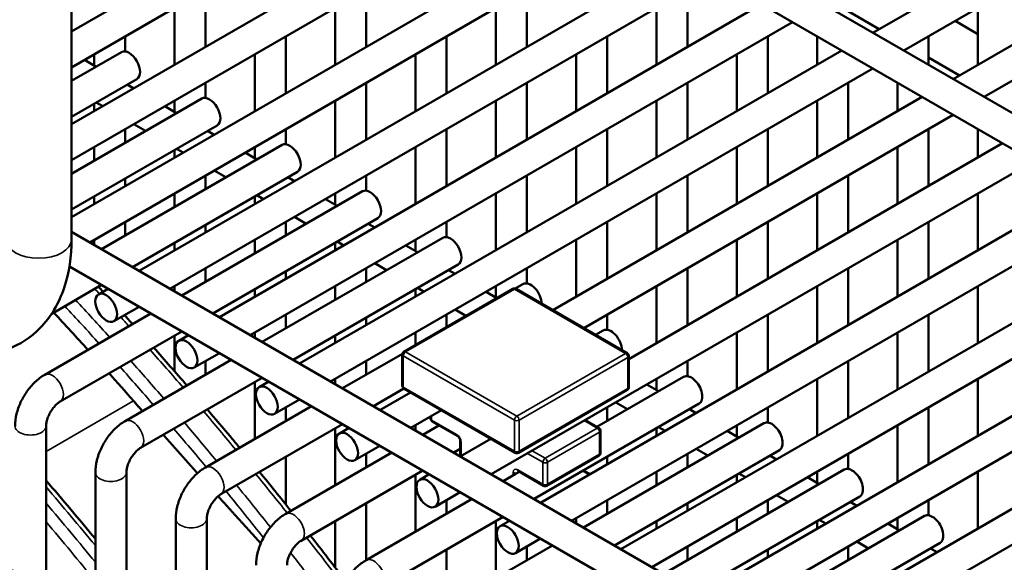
# Model space of a CAD drawing. Header units: inches. Extents: x 1 to 237, y 4 to 150.
# Tile 162 of 209: x 183.61 to 187.37, y 96.66 to 98.73. Entities that reach past the tile are written whole.
import ezdxf

# ---------------------------------------------------------------- set-up
doc = ezdxf.new("R2010")
doc.units = ezdxf.units.IN
doc.header["$LTSCALE"] = 7
doc.header["$MEASUREMENT"] = 0
doc.layers.add('Visible (ANSI)', color=7, linetype='Continuous', lineweight=50)
doc.layers.add('Visible Narrow (ANSI)', color=7, linetype='Continuous', lineweight=35)

msp = doc.modelspace()

# ---------------------------------------------------------------- linework, layer by layer
at = {"layer": 'Visible (ANSI)'}
for p, q in [((183.795, 100.4512), (191.3415, 96.0942)), ((183.8108, 100.3093), (183.8108, 97.8905)), ((183.8108, 100.3057), (191.2085, 96.0347)), ((183.8108, 98.6824), (185.2167, 99.494)), ((183.8108, 98.546), (185.3348, 99.4258)), ((183.8108, 98.3288), (185.5229, 99.3172)), ((183.8108, 98.1924), (185.641, 99.249)), ((186.8659, 98.6782), (187.8247, 99.2318)), ((183.8108, 97.9752), (185.8291, 99.1404)), ((186.984, 98.61), (187.8837, 99.1295)), ((183.88, 97.8787), (185.9472, 99.0722)), ((187.1721, 98.5014), (188.1309, 99.055)), ((184.0681, 97.7701), (186.1353, 98.9636)), ((187.2902, 98.4332), (188.1899, 98.9527)), ((184.1862, 97.7019), (186.2534, 98.8954)), ((184.322, 98.8411), (184.322, 98.6239)), ((184.9345, 98.8411), (184.9345, 98.6239)), ((185.5469, 98.8411), (185.5469, 98.6239)), ((186.1594, 98.8411), (186.1594, 98.6239)), ((184.2039, 98.7729), (184.2039, 98.5557)), ((184.3743, 97.5933), (186.4416, 98.7868)), ((184.8164, 98.7729), (184.8164, 98.5557)), ((185.4288, 98.7729), (185.4288, 98.5557)), ((186.0413, 98.7729), (186.0413, 98.5557)), ((187.2662, 98.7729), (187.2662, 98.5557)), ((186.7718, 98.7601), (186.8898, 98.692)), ((184.4924, 97.5251), (186.5597, 98.7186)), ((187.1794, 98.7229), (187.2662, 98.6728)), ((184.0158, 98.6643), (184.0158, 98.6063)), ((184.6282, 98.6643), (184.6282, 98.4471)), ((185.2407, 98.6643), (185.2407, 98.4471)), ((185.8532, 98.6643), (185.8532, 98.4471)), ((186.4656, 98.6643), (186.4656, 98.4471)), ((186.6537, 98.6643), (186.6537, 98.5557)), ((187.0781, 98.6643), (187.0781, 98.5557)), ((184.0009, 98.6039), (183.8108, 98.4942)), ((183.8977, 98.5961), (183.8977, 98.5529)), ((184.5101, 98.5961), (184.5101, 98.3789)), ((184.6805, 97.4165), (186.7478, 98.61)), ((185.1226, 98.5961), (185.1226, 98.3789)), ((185.735, 98.5961), (185.735, 98.3789)), ((186.3475, 98.5961), (186.3475, 98.3789)), ((187.0781, 98.5833), (187.196, 98.5152)), ((183.9051, 98.5486), (183.8602, 98.5745)), ((184.7987, 97.3483), (186.8659, 98.5418)), ((184.0599, 98.5016), (183.8108, 98.3578)), ((184.0483, 98.4659), (184.0232, 98.4804)), ((184.322, 98.4875), (184.322, 98.4295)), ((184.9345, 98.4875), (184.9345, 98.2703)), ((185.5469, 98.4875), (185.5469, 98.2703)), ((186.1594, 98.4875), (186.1594, 98.2703)), ((186.7718, 98.4875), (186.7718, 98.2703)), ((186.96, 98.4875), (186.96, 98.3789)), ((184.3071, 98.4271), (183.8108, 98.1406)), ((185.6459, 97.6202), (187.054, 98.4332)), ((183.8977, 98.4079), (183.8977, 98.3789)), ((183.9302, 98.3977), (183.9051, 98.4122)), ((184.2113, 98.3718), (184.1665, 98.3977)), ((184.2039, 98.4193), (184.2039, 98.3761)), ((184.8164, 98.4193), (184.8164, 98.2021)), ((185.4288, 98.4193), (185.4288, 98.2021)), ((186.0413, 98.4193), (186.0413, 98.2021)), ((186.6537, 98.4193), (186.6537, 98.2021)), ((185.764, 97.552), (187.1721, 98.365)), ((184.3661, 98.3248), (183.8108, 98.0042)), ((184.0932, 98.3036), (184.0483, 98.3295)), ((184.0158, 98.3107), (184.0158, 98.2589)), ((184.3546, 98.2891), (184.3294, 98.3036)), ((184.6282, 98.3107), (184.6282, 98.2527)), ((185.2407, 98.3107), (185.2407, 98.0935)), ((185.8532, 98.3107), (185.8532, 98.0935)), ((186.4656, 98.3107), (186.4656, 98.0935)), ((187.0781, 98.3107), (187.0781, 98.0935)), ((187.2662, 98.3107), (187.2662, 98.2021)), ((183.8977, 98.2425), (183.8977, 98.1907)), ((184.6133, 98.2503), (183.9249, 97.8528)), ((184.5101, 98.2425), (184.5101, 98.1993)), ((185.1226, 98.2425), (185.1226, 98.0253)), ((185.735, 98.2425), (185.735, 98.0253)), ((185.9359, 97.4341), (187.3602, 98.2564)), ((186.3475, 98.2425), (186.3475, 98.0253)), ((186.96, 98.2425), (186.96, 98.0253)), ((184.2039, 98.2311), (184.2039, 98.2021)), ((184.2365, 98.2209), (184.2113, 98.2354)), ((184.5176, 98.195), (184.4727, 98.2209)), ((185.4111, 96.9947), (187.4784, 98.1882)), ((184.6724, 98.148), (184.043, 97.7846)), ((184.322, 98.1339), (184.322, 98.0821)), ((184.3995, 98.1268), (184.3546, 98.1527)), ((184.6608, 98.1123), (184.6357, 98.1268)), ((184.9345, 98.1339), (184.9345, 98.0759)), ((185.5469, 98.1339), (185.5469, 97.9167)), ((186.1594, 98.1339), (186.1594, 97.9167)), ((186.7718, 98.1339), (186.7718, 97.9167)), ((184.0158, 98.1225), (184.0158, 98.0935)), ((183.8977, 98.0543), (183.8977, 98.0253)), ((184.2039, 98.0657), (184.2039, 98.0139)), ((184.9195, 98.0735), (184.2311, 97.676)), ((184.5101, 98.0543), (184.5101, 98.0253)), ((184.5427, 98.0441), (184.5176, 98.0586)), ((184.8164, 98.0657), (184.8164, 98.0225)), ((185.4288, 98.0657), (185.4288, 97.8485)), ((185.5992, 96.8861), (187.6665, 98.0796)), ((186.0413, 98.0657), (186.0413, 97.8485)), ((186.6537, 98.0657), (186.6537, 97.8485)), ((187.2662, 98.0657), (187.2662, 97.8485)), ((184.8238, 98.0182), (184.7789, 98.0441)), ((185.7173, 96.8179), (187.7846, 98.0114)), ((184.0158, 97.9571), (184.0158, 97.9053)), ((184.322, 97.9457), (184.322, 97.9167)), ((184.9786, 97.9712), (184.3492, 97.6078)), ((184.6282, 97.9571), (184.6282, 97.9053)), ((184.7057, 97.95), (184.6608, 97.9759)), ((184.967, 97.9355), (184.9419, 97.95)), ((185.2407, 97.9571), (185.2407, 97.8991)), ((185.8532, 97.9571), (185.8532, 97.7399)), ((186.4656, 97.9571), (186.4656, 97.7399)), ((187.0781, 97.9571), (187.0781, 97.7399)), ((183.8108, 97.9187), (188.9194, 94.9692)), ((185.9055, 96.7093), (187.9727, 97.9028)), ((183.8977, 97.8889), (183.8977, 97.8685)), ((184.2039, 97.8775), (184.2039, 97.8485)), ((184.5101, 97.8889), (184.5101, 97.8371)), ((185.2258, 97.8967), (184.5373, 97.4992)), ((184.8164, 97.8775), (184.8164, 97.8485)), ((184.8489, 97.8673), (184.8238, 97.8818)), ((185.13, 97.8414), (185.0851, 97.8673)), ((185.1226, 97.8889), (185.1226, 97.8457)), ((185.735, 97.8889), (185.735, 97.6717)), ((186.3475, 97.8889), (186.3475, 97.6717)), ((186.96, 97.8889), (186.96, 97.6717)), ((186.0236, 96.6411), (188.0908, 97.8346)), ((185.2848, 97.7944), (184.6554, 97.431)), ((185.0119, 97.7732), (184.967, 97.7991)), ((183.8067, 97.7846), (183.8018, 97.7818)), ((183.8027, 97.787), (188.7735, 94.9171)), ((184.322, 97.7803), (184.322, 97.7285)), ((184.6282, 97.7689), (184.6282, 97.7399)), ((184.9345, 97.7803), (184.9345, 97.7285)), ((185.2733, 97.7587), (185.2481, 97.7732)), ((185.5469, 97.7803), (185.5469, 97.7223)), ((186.1594, 97.7803), (186.1594, 97.5631)), ((186.7718, 97.7803), (186.7718, 97.5631)), ((183.9249, 97.7164), (183.7352, 97.6069)), ((185.532, 97.7199), (185.5021, 97.7027)), ((186.2117, 96.5325), (188.2789, 97.726)), ((183.9133, 97.6807), (183.95, 97.7019)), ((184.2039, 97.7121), (184.2039, 97.6917)), ((184.5101, 97.7007), (184.5101, 97.6717)), ((184.8164, 97.7121), (184.8164, 97.6603)), ((185.4929, 97.7013), (185.0778, 97.4617)), ((185.1226, 97.7007), (185.1226, 97.6717)), ((185.1551, 97.6905), (185.13, 97.705)), ((185.4328, 97.6666), (185.3914, 97.6905)), ((185.4288, 97.7121), (185.4288, 97.6689)), ((185.9297, 97.4564), (185.5054, 97.7013)), ((186.0413, 97.7121), (186.0413, 97.4949)), ((186.6537, 97.7121), (186.6537, 97.4949)), ((187.2662, 97.7121), (187.2662, 97.4949)), ((186.3298, 96.4643), (188.397, 97.6578)), ((184.113, 97.6078), (183.7085, 97.3743)), ((183.9723, 97.5784), (184.0681, 97.6337)), ((184.0158, 97.6035), (184.0158, 97.5979)), ((184.6282, 97.6035), (184.6282, 97.5517)), ((185.2407, 97.6035), (185.2407, 97.5557)), ((185.3146, 97.5984), (185.2733, 97.6223)), ((185.8532, 97.6035), (185.8532, 97.5455)), ((186.4656, 97.6035), (186.4656, 97.3863)), ((187.0781, 97.6035), (187.0781, 97.3863)), ((184.9345, 97.5921), (184.9345, 97.5631)), ((184.2311, 97.5396), (183.7676, 97.272)), ((184.5101, 97.5353), (184.5101, 97.5149)), ((185.1226, 97.5353), (185.1226, 97.4876)), ((185.8089, 97.5261), (185.8382, 97.5431)), ((186.3475, 97.5353), (186.3475, 97.3181)), ((186.5179, 96.3557), (188.5852, 97.5492)), ((186.96, 97.5353), (186.96, 97.3181)), ((184.2039, 97.5239), (184.2039, 97.3869)), ((184.2195, 97.5039), (184.2562, 97.5251)), ((184.8164, 97.5239), (184.8164, 97.4949)), ((184.2786, 97.4016), (184.3743, 97.4569)), ((185.0721, 97.4543), (184.8435, 97.3224)), ((185.0716, 97.4509), (185.0716, 97.3325)), ((186.636, 96.2875), (188.7033, 97.481)), ((184.4192, 97.431), (184.0148, 97.1975)), ((184.322, 97.4267), (184.322, 97.3749)), ((184.9345, 97.4267), (184.9345, 97.3749)), ((185.9359, 97.4456), (185.9359, 97.3272)), ((186.1594, 97.4267), (186.1594, 97.3687)), ((186.7718, 97.4267), (186.7718, 97.2095)), ((184.5373, 97.3628), (184.0738, 97.0952)), ((184.5101, 97.3471), (184.5101, 97.1299)), ((184.5257, 97.3271), (184.5624, 97.3483)), ((184.8164, 97.3585), (184.8164, 97.3381)), ((185.8139, 97.1754), (186.1444, 97.3663)), ((186.0413, 97.3585), (186.0413, 97.3153)), ((186.6537, 97.3585), (186.6537, 97.1413)), ((187.2662, 97.3585), (187.2662, 97.1413)), ((185.0781, 97.3215), (184.9616, 97.2542)), ((184.9868, 97.2397), (185.1033, 97.307)), ((185.0778, 97.3217), (185.5021, 97.0767)), ((185.5146, 97.0767), (185.9297, 97.3164)), ((186.0487, 97.311), (186.0038, 97.3369)), ((184.5848, 97.2248), (184.6805, 97.2801)), ((185.5741, 96.9006), (186.2035, 97.264)), ((185.9306, 97.2428), (185.8857, 97.2687)), ((184.7254, 97.2542), (184.321, 97.0207)), ((184.6282, 97.2499), (184.6282, 97.1981)), ((185.1049, 97.1715), (185.2214, 97.2388)), ((185.8532, 97.2499), (185.8532, 97.1981)), ((186.1919, 97.2283), (186.1668, 97.2428)), ((186.4656, 97.2499), (186.4656, 97.1919)), ((187.0781, 97.2499), (187.0781, 97.0327)), ((185.1798, 97.2067), (185.1798, 97.2147)), ((185.186, 97.1959), (185.2815, 97.1408)), ((185.7622, 96.792), (186.4507, 97.1895)), ((185.769, 97.2013), (185.8215, 97.171)), ((183.7136, 97.1785), (183.7136, 96.5553)), ((184.8435, 97.186), (184.3801, 96.9184)), ((184.8164, 97.1703), (184.8164, 96.9531)), ((184.832, 97.1503), (184.8687, 97.1715)), ((185.1226, 97.1817), (185.1226, 97.1613)), ((185.1498, 97.1456), (185.2115, 97.1812)), ((185.8277, 97.0765), (185.8277, 97.1602)), ((186.0413, 97.1703), (186.0413, 97.1413)), ((186.0738, 97.1601), (186.0487, 97.1746)), ((186.3549, 97.1342), (186.31, 97.1601)), ((186.3475, 97.1817), (186.3475, 97.1385)), ((186.96, 97.1817), (186.96, 96.9645)), ((185.2929, 97.121), (185.2929, 97.063)), ((185.293, 97.0629), (185.4095, 97.1302)), ((184.6272, 96.8439), (185.0317, 97.0774)), ((184.891, 97.048), (184.9868, 97.1033)), ((185.2679, 97.0774), (185.2929, 97.0919)), ((185.8803, 96.7238), (186.5097, 97.0872)), ((186.2368, 97.066), (186.1919, 97.0919)), ((184.6282, 97.0617), (184.6282, 96.879)), ((184.9345, 97.0731), (184.9345, 97.0213)), ((185.6228, 96.951), (185.8215, 97.0657)), ((185.8532, 97.0617), (185.8532, 97.0327)), ((186.1594, 97.0731), (186.1594, 97.0213)), ((186.4982, 97.0515), (186.473, 97.066)), ((186.7718, 97.0731), (186.7718, 97.0151)), ((183.9017, 97.0017), (183.9017, 96.4463)), ((184.0198, 97.0017), (184.0198, 96.3754)), ((184.6863, 96.7416), (185.1498, 97.0092)), ((185.518, 97.0043), (185.5122, 97.0009)), ((185.5148, 97.0061), (185.6103, 96.951)), ((185.7626, 97.0095), (185.7878, 96.9949)), ((186.0413, 97.0049), (186.0413, 96.9531)), ((186.0684, 96.6152), (186.7569, 97.0127)), ((186.6537, 97.0049), (186.6537, 96.9617)), ((187.2662, 97.0049), (187.2662, 96.7877)), ((185.1226, 96.9935), (185.1226, 96.7763)), ((185.1382, 96.9735), (185.1749, 96.9947)), ((185.456, 96.9688), (185.5024, 96.9956)), ((186.3475, 96.9935), (186.3475, 96.9645)), ((186.3801, 96.9833), (186.3549, 96.9978)), ((186.6612, 96.9574), (186.6163, 96.9833)), ((185.1973, 96.8712), (185.293, 96.9265)), ((184.9335, 96.6671), (185.3379, 96.9006)), ((185.2407, 96.8963), (185.2407, 96.8445)), ((185.8532, 96.8963), (185.8532, 96.8445)), ((186.1866, 96.547), (186.816, 96.9104)), ((186.4656, 96.8963), (186.4656, 96.8445)), ((186.543, 96.8892), (186.4982, 96.9151)), ((186.8044, 96.8747), (186.7793, 96.8892)), ((187.0781, 96.8963), (187.0781, 96.8383)), ((184.9345, 96.8849), (184.9345, 96.6677)), ((186.1594, 96.8849), (186.1594, 96.8559)), ((184.208, 96.8249), (184.208, 96.2684)), ((184.3261, 96.8249), (184.3261, 96.2017)), ((184.8164, 96.8167), (184.8164, 96.6388)), ((184.9925, 96.5648), (185.456, 96.8324)), ((185.4288, 96.8167), (185.4288, 96.5995)), ((185.4444, 96.7967), (185.4811, 96.8179)), ((185.735, 96.8281), (185.735, 96.8077)), ((186.0413, 96.8167), (186.0413, 96.7877)), ((186.3475, 96.8281), (186.3475, 96.7763)), ((186.3747, 96.4384), (187.0631, 96.8359)), ((186.6537, 96.8167), (186.6537, 96.7877)), ((186.6863, 96.8065), (186.6612, 96.821)), ((186.96, 96.8281), (186.96, 96.7849)), ((186.9674, 96.7806), (186.9225, 96.8065)), ((184.5004, 96.7669), (184.532, 96.7307)), ((185.5035, 96.6944), (185.5992, 96.7497)), ((186.8493, 96.7124), (186.8044, 96.7383)), ((185.2397, 96.4903), (185.6441, 96.7238)), ((185.2407, 96.7081), (185.2407, 96.4909)), ((185.5469, 96.7195), (185.5469, 96.6677)), ((186.1594, 96.7195), (186.1594, 96.6677)), ((186.4656, 96.7081), (186.4656, 96.6791)), ((186.4928, 96.3702), (187.1222, 96.7336)), ((186.7718, 96.7195), (186.7718, 96.6677)), ((187.1106, 96.6979), (187.0855, 96.7124))]:
    msp.add_line(p, q, dxfattribs=at)
for centre, start, end in [((185.4991, 97.6905), 60, 120), ((185.0841, 97.4509), 120, 180), ((185.9234, 97.4456), 0, 60), ((185.0841, 97.3325), 180, 240), ((185.9234, 97.3272), 300, 0), ((185.1923, 97.2067), 180, 240), ((185.8152, 97.1602), 0, 60), ((185.5083, 97.0875), 240, 300), ((185.8152, 97.0765), 300, 0), ((185.6165, 96.9618), 240, 300)]:
    msp.add_arc(centre, 0.0125, start, end, dxfattribs=at)
for centre, major_axis, start_param, end_param in [((184.0304, 98.5527), (-0.0295, 0.0511), 3.141593, 6.283185), ((184.3366, 98.3759), (-0.0295, 0.0511), 3.141593, 6.283185), ((184.6428, 98.1991), (-0.0295, 0.0511), 3.141593, 6.283185), ((184.9491, 98.0223), (-0.0295, 0.0511), 3.141593, 6.283185), ((185.2553, 97.8455), (-0.0295, 0.0511), 3.141593, 6.283185), ((185.5615, 97.6687), (-0.0295, 0.0511), 3.931113, 6.283185), ((181.1298, 92.0914), (-4.684, 8.1129), 5.070756, 5.092288), ((185.8677, 97.4919), (-0.0295, 0.0511), 3.931113, 6.283185), ((181.1298, 92.0914), (-4.684, 8.1129), 5.041718, 5.057326), ((186.174, 97.3151), (0.0295, -0.0511), 0, 3.141593), ((186.4802, 97.1383), (0.0295, -0.0511), 0, 3.141593), ((186.7864, 96.9615), (0.0295, -0.0511), 0, 3.141593), ((187.0927, 96.7847), (0.0295, -0.0511), 0, 3.141593), ((183.176, 95.8554), (-0.4375, -0.7578), 3.141593, 6.283185), ((183.1873, 95.8488), (0.4375, 0.7578), 6.194986, 9.512978), ((183.2644, 95.8043), (-0.4375, -0.7578), 3.141593, 6.283185)]:
    msp.add_ellipse(centre, major_axis=major_axis, ratio=0.57735, start_param=start_param, end_param=end_param, dxfattribs=at)
for centre in [(183.9428, 97.6296), (184.249, 97.4528), (184.5553, 97.276), (184.8615, 97.0992), (185.1677, 96.9224), (185.474, 96.7456)]:
    msp.add_ellipse(centre, major_axis=(-0.0295, 0.0511), ratio=0.57735, dxfattribs=at)
for points, knots in [([(183.8108, 97.8905), (183.8108, 97.8257), (183.8021, 97.7632), (183.7633, 97.6477), (183.7327, 97.5943), (183.6556, 97.5163), (183.613, 97.4887), (183.5213, 97.4551), (183.4728, 97.4484), (183.3686, 97.4528), (183.3129, 97.4665), (183.2327, 97.4995), (183.2068, 97.5124), (183.1814, 97.5271)], [1.570796, 1.570796, 1.570796, 1.570796, 1.884956, 1.884956, 2.199115, 2.199115, 2.456255, 2.456255, 2.707204, 2.707204, 2.999159, 2.999159, 3.141593, 3.141593, 3.141593, 3.141593]), ([(183.7085, 97.3743), (183.6952, 97.3666), (183.6828, 97.3571), (183.6602, 97.3355), (183.6499, 97.3235), (183.6316, 97.2975), (183.6235, 97.2836), (183.6102, 97.2547), (183.6049, 97.2398), (183.5976, 97.2094), (183.5955, 97.194), (183.5955, 97.1785)], [0, 0, 0, 0, 0.314159, 0.314159, 0.628319, 0.628319, 0.942478, 0.942478, 1.256637, 1.256637, 1.570796, 1.570796, 1.570796, 1.570796]), ([(183.7676, 97.272), (183.7649, 97.2705), (183.7617, 97.2683), (183.7547, 97.2626), (183.7509, 97.2589), (183.743, 97.2502), (183.739, 97.2451), (183.7315, 97.2339), (183.728, 97.2277), (183.7221, 97.2154), (183.7196, 97.2091), (183.7161, 97.1975), (183.7149, 97.1921), (183.7138, 97.1841), (183.7136, 97.1811), (183.7136, 97.1785)], [6.283185, 6.283185, 6.283185, 6.283185, 6.489909, 6.489909, 6.71337, 6.71337, 6.952425, 6.952425, 7.200399, 7.200399, 7.448064, 7.448064, 7.685728, 7.685728, 7.853982, 7.853982, 7.853982, 7.853982]), ([(184.3286, 97.2423), (184.3588, 97.2068), (184.3889, 97.1711), (184.4298, 97.1222), (184.4407, 97.1092), (184.4515, 97.0961)], [6.76038013, 6.76038013, 6.76038013, 6.76038013, 6.77568336, 6.77568336, 6.78123814, 6.78123814, 6.78123814, 6.78123814]), ([(184.0148, 97.1975), (184.0014, 97.1898), (183.9891, 97.1803), (183.9664, 97.1587), (183.9561, 97.1467), (183.9378, 97.1207), (183.9298, 97.1068), (183.9165, 97.0779), (183.9112, 97.063), (183.9038, 97.0326), (183.9017, 97.0172), (183.9017, 97.0017)], [0, 0, 0, 0, 0.314159, 0.314159, 0.628319, 0.628319, 0.942478, 0.942478, 1.256637, 1.256637, 1.570796, 1.570796, 1.570796, 1.570796]), ([(185.2815, 97.1408), (185.282, 97.1405), (185.2827, 97.14), (185.2842, 97.1388), (185.285, 97.138), (185.2867, 97.1362), (185.2875, 97.1351), (185.2891, 97.1327), (185.2899, 97.1314), (185.2911, 97.1288), (185.2916, 97.1275), (185.2924, 97.125), (185.2926, 97.1239), (185.2929, 97.1222), (185.2929, 97.1216), (185.2929, 97.121)], [0, 0, 0, 0, 0.206724, 0.206724, 0.430185, 0.430185, 0.66924, 0.66924, 0.917214, 0.917214, 1.164879, 1.164879, 1.402542, 1.402542, 1.570796, 1.570796, 1.570796, 1.570796]), ([(184.0738, 97.0952), (184.0711, 97.0937), (184.068, 97.0915), (184.061, 97.0858), (184.0571, 97.0821), (184.0492, 97.0734), (184.0452, 97.0683), (184.0377, 97.0571), (184.0342, 97.0509), (184.0283, 97.0386), (184.0259, 97.0323), (184.0223, 97.0207), (184.0211, 97.0153), (184.02, 97.0073), (184.0198, 97.0043), (184.0198, 97.0017)], [6.283185, 6.283185, 6.283185, 6.283185, 6.489909, 6.489909, 6.71337, 6.71337, 6.952425, 6.952425, 7.200399, 7.200399, 7.448064, 7.448064, 7.685728, 7.685728, 7.853982, 7.853982, 7.853982, 7.853982]), ([(184.321, 97.0207), (184.3076, 97.013), (184.2953, 97.0035), (184.2727, 96.9819), (184.2624, 96.9699), (184.244, 96.9439), (184.236, 96.93), (184.2227, 96.9011), (184.2174, 96.8862), (184.21, 96.8558), (184.208, 96.8404), (184.208, 96.8249)], [0, 0, 0, 0, 0.314159, 0.314159, 0.628319, 0.628319, 0.942478, 0.942478, 1.256637, 1.256637, 1.570796, 1.570796, 1.570796, 1.570796]), ([(185.5122, 97.0009), (185.5114, 97.0005), (185.5104, 96.9999), (185.5083, 96.9988), (185.5072, 96.9982), (185.5049, 96.997), (185.5036, 96.9963), (185.5024, 96.9956)], [0.43851677, 0.43851677, 0.43851677, 0.43851677, 0.44731324, 0.44731324, 0.45610971, 0.45610971, 0.46702611, 0.46702611, 0.46702611, 0.46702611]), ([(185.5148, 97.0061), (185.5144, 97.0063), (185.514, 97.0065), (185.5134, 97.0067), (185.5132, 97.0068), (185.5131, 97.0068), (185.5131, 97.0068), (185.5131, 97.0068)], [0, 0, 0, 0, 0.1570796, 0.1570796, 0.3141593, 0.3141593, 0.3804885, 0.3804885, 0.3804885, 0.3804885]), ([(184.3801, 96.9184), (184.3774, 96.9169), (184.3742, 96.9147), (184.3672, 96.909), (184.3633, 96.9053), (184.3555, 96.8966), (184.3515, 96.8915), (184.3439, 96.8803), (184.3404, 96.8741), (184.3345, 96.8618), (184.3321, 96.8555), (184.3285, 96.8439), (184.3274, 96.8385), (184.3263, 96.8305), (184.3261, 96.8275), (184.3261, 96.8249)], [6.283185, 6.283185, 6.283185, 6.283185, 6.489909, 6.489909, 6.71337, 6.71337, 6.952425, 6.952425, 7.200399, 7.200399, 7.448064, 7.448064, 7.685728, 7.685728, 7.853982, 7.853982, 7.853982, 7.853982]), ([(184.5142, 96.6481), (184.5142, 96.6636), (184.5163, 96.679), (184.5236, 96.7094), (184.5289, 96.7243), (184.5422, 96.7532), (184.5503, 96.7671), (184.5686, 96.7931), (184.5789, 96.8051), (184.6015, 96.8267), (184.6138, 96.8362), (184.6272, 96.8439)], [4.712389, 4.712389, 4.712389, 4.712389, 5.026548, 5.026548, 5.340708, 5.340708, 5.654867, 5.654867, 5.969026, 5.969026, 6.283185, 6.283185, 6.283185, 6.283185]), ([(184.6323, 96.6481), (184.6323, 96.6512), (184.6326, 96.6551), (184.6341, 96.664), (184.6353, 96.6692), (184.6389, 96.6803), (184.6413, 96.6864), (184.6473, 96.6985), (184.6508, 96.7046), (184.6586, 96.7159), (184.6628, 96.7211), (184.671, 96.73), (184.6751, 96.7337), (184.6816, 96.7387), (184.6841, 96.7404), (184.6863, 96.7416)], [4.712389, 4.712389, 4.712389, 4.712389, 4.919113, 4.919113, 5.142574, 5.142574, 5.381629, 5.381629, 5.629603, 5.629603, 5.877268, 5.877268, 6.114931, 6.114931, 6.283185, 6.283185, 6.283185, 6.283185]), ([(184.8204, 96.4713), (184.8204, 96.4868), (184.8225, 96.5022), (184.8298, 96.5326), (184.8351, 96.5475), (184.8485, 96.5764), (184.8565, 96.5903), (184.8748, 96.6163), (184.8851, 96.6283), (184.9078, 96.6499), (184.9201, 96.6594), (184.9335, 96.6671)], [4.712389, 4.712389, 4.712389, 4.712389, 5.026548, 5.026548, 5.340708, 5.340708, 5.654867, 5.654867, 5.969026, 5.969026, 6.283185, 6.283185, 6.283185, 6.283185])]:
    msp.add_open_spline(points, degree=3, knots=knots, dxfattribs=at)
for points in [[(183.9131, 97.7097), (183.919, 97.7034), (183.9248, 97.6971), (183.9307, 97.6908)], [(184.0124, 97.6016), (184.0227, 97.5903), (184.033, 97.5789), (184.0433, 97.5676)], [(184.1238, 97.4777), (184.1662, 97.43), (184.2084, 97.382), (184.2503, 97.3335)], [(184.5276, 97.0036), (184.5677, 96.9546), (184.6075, 96.9051), (184.6471, 96.8554)], [(183.9017, 96.7482), (183.8396, 96.8234), (183.7768, 96.8977), (183.7136, 96.9712)], [(184.7211, 96.7617), (184.7662, 96.7041), (184.811, 96.6461), (184.8554, 96.5876)]]:
    msp.add_open_spline(points, degree=3, dxfattribs=at)
for points, weights in [([(184.0809, 97.2357), (184.0641, 97.2549), (184.0473, 97.2742)], [1.001400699, 1.00140870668, 1.00140870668]), ([(184.2907, 96.9989), (184.2254, 97.072), (184.1605, 97.1453)], [1.00099583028, 1.0012157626, 1.00131854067]), ([(184.5004, 96.7669), (184.4347, 96.8389), (184.3697, 96.911)], [1, 1.00040162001, 1.0006887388])]:
    msp.add_rational_spline(points, weights, degree=2, dxfattribs=at)
at = {"layer": 'Visible Narrow (ANSI)'}
for p, q in [((185.0841, 97.4611), (185.4991, 97.7007)), ((185.4991, 97.7007), (185.9234, 97.4558)), ((185.5083, 97.2161), (185.0841, 97.4611)), ((185.9234, 97.4558), (185.5083, 97.2161)), ((185.0752, 97.4458), (185.4995, 97.2008)), ((185.0752, 97.3274), (185.0752, 97.4458)), ((185.5172, 97.2008), (185.9322, 97.4405)), ((185.9322, 97.4405), (185.9322, 97.3221)), ((185.4995, 97.0824), (185.0752, 97.3274)), ((185.9322, 97.3221), (185.5172, 97.0824)), ((183.7136, 97.0815), (184.0473, 97.2742)), ((185.1834, 97.2016), (185.1834, 97.2169)), ((185.2789, 97.1465), (185.1834, 97.2016)), ((185.4995, 97.2008), (185.4995, 97.0824)), ((185.5172, 97.0824), (185.5172, 97.2008)), ((185.7653, 97.1992), (185.8152, 97.1704)), ((185.8152, 97.1704), (185.6165, 97.0557)), ((185.6254, 97.0404), (185.8241, 97.1551)), ((185.8241, 97.1551), (185.8241, 97.0714)), ((185.2966, 97.065), (185.2966, 97.1159)), ((185.6165, 97.0557), (185.5666, 97.0845)), ((185.5489, 97.0743), (185.6077, 97.0404)), ((185.6077, 97.0404), (185.6077, 96.9567)), ((185.8241, 97.0714), (185.6254, 96.9567)), ((185.6254, 96.9567), (185.6254, 97.0404)), ((185.4945, 97.0016), (185.4945, 96.9911)), ((185.6077, 96.9567), (185.5122, 97.0118)), ((185.5122, 97.0016), (185.5174, 97.0046)), ((185.5122, 97.0009), (185.5122, 97.0016)), ((185.759, 97.0073), (185.7841, 96.9928))]:
    msp.add_line(p, q, dxfattribs=at)
for centre, major_axis, start_param, end_param in [((183.6858, 97.8905), (0.125, 0), 3.141593, 6.283185), ((181.2428, 92.1566), (4.7244, -8.1829), 1.944424, 1.947282), ((185.4991, 97.6905), (-0.0062, 0.0108), 5.497787, 6.283185), ((185.4991, 97.6905), (0.0062, 0.0108), 0, 0.785398), ((181.1694, 92.1142), (-4.7244, 8.1829), 5.067554, 5.088875), ((181.143, 92.099), (4.7111, -8.1599), 1.927007, 1.948396), ((181.2428, 92.1566), (4.7244, -8.1829), 1.925962, 1.931032), ((181.2428, 92.1566), (4.7244, -8.1829), 1.891607, 1.912662), ((185.0841, 97.4509), (-0.0125, 0), 0, 0.785398), ((185.0841, 97.4509), (0.0063, 0.0108), 0.785398, 2.356194), ((185.0841, 97.4509), (-0.0062, 0.0108), 5.497787, 6.283185), ((185.9234, 97.4456), (0.0062, 0.0108), 0, 0.785398), ((185.9234, 97.4456), (0.0062, -0.0108), 0.785398, 2.356194), ((181.1694, 92.1142), (-4.7244, 8.1829), 5.0332, 5.054255), ((185.9234, 97.4456), (0.0125, 0), 5.497787, 6.283185), ((183.7381, 97.3232), (-0.0295, 0.0511), 3.141593, 6.283185), ((181.143, 92.099), (4.7111, -8.1599), 1.892544, 1.913665), ((185.0841, 97.3325), (-0.0125, 0), 0, 0.785398), ((185.0841, 97.3325), (-0.0062, -0.0108), 5.497787, 6.283185), ((185.9234, 97.3272), (0.0062, -0.0108), 0, 0.785398), ((185.9234, 97.3272), (0.0125, 0), 5.497787, 6.283185), ((181.2428, 92.1566), (4.7244, -8.1829), 1.857641, 1.878464), ((184.0443, 97.1464), (-0.0295, 0.0511), 3.141593, 6.283185), ((181.1694, 92.1142), (-4.7244, 8.1829), 4.999234, 5.020056), ((185.1923, 97.2067), (-0.0125, 0), 0, 0.785398), ((185.1923, 97.2067), (-0.0062, -0.0108), 5.497787, 6.283185), ((185.5083, 97.2059), (-0.0062, -0.0108), 3.926991, 5.497787), ((185.5083, 97.2059), (0.0125, 0), 3.926991, 5.497787), ((185.5083, 97.2059), (-0.0063, 0.0108), 3.926991, 5.497787), ((183.6546, 97.1785), (-0.0591, 0), 0, 3.141593), ((181.143, 92.099), (4.7111, -8.1599), 1.858472, 1.879359), ((185.8152, 97.1602), (0.0062, 0.0108), 0, 0.785398), ((185.8152, 97.1602), (0.0062, -0.0108), 0.785398, 2.356194), ((185.8152, 97.1602), (0.0125, 0), 5.497787, 6.283185), ((185.2877, 97.1516), (-0.0062, -0.0108), 5.497787, 6.283185), ((185.2789, 97.1261), (-0.0125, 0.0217), 3.926991, 5.497787), ((185.3054, 97.121), (-0.0125, 0), 0, 0.785398), ((185.5083, 97.0875), (-0.0125, 0), 0.785398, 2.356194), ((185.5083, 97.0875), (-0.0062, -0.0108), 5.497787, 6.283185), ((185.5083, 97.0875), (0.0062, -0.0108), 0, 0.785398), ((185.8152, 97.0765), (0.0125, 0), 5.497787, 6.283185), ((185.6165, 97.0455), (-0.0062, -0.0108), 3.926991, 5.497787), ((185.6165, 97.0455), (0.0125, 0), 3.926991, 5.497787), ((185.6165, 97.0455), (-0.0063, 0.0108), 3.926991, 5.497787), ((185.8152, 97.0765), (0.0062, -0.0108), 0, 0.785398), ((183.9608, 97.0017), (-0.0591, 0), 0, 3.141593), ((184.3505, 96.9696), (-0.0295, 0.0511), 3.141593, 6.283185), ((185.5122, 96.9914), (-0.0125, 0.0217), 5.497787, 7.068583), ((185.5034, 97.0067), (-0.0125, 0), 0.785398, 2.356194), ((185.5211, 97.0169), (-0.0062, -0.0108), 5.497787, 6.283185), ((185.5211, 96.9965), (-0.0062, 0.0108), 0.167906, 0.785398), ((181.2428, 92.1566), (4.7244, -8.1829), 1.824012, 1.844633), ((180.6759, 91.8293), (4.7244, -8.1829), 1.852325, 1.884202), ((181.143, 92.099), (4.7111, -8.1599), 1.820729, 1.845425), ((181.1694, 92.1142), (-4.7244, 8.1829), 4.963951, 4.986226), ((185.6165, 96.9618), (-0.0062, -0.0108), 5.497787, 6.283185), ((185.6165, 96.9618), (-0.0125, 0), 0.785398, 2.356194), ((185.6165, 96.9618), (0.0062, -0.0108), 0, 0.785398), ((180.6404, 91.8088), (-4.7244, 8.1829), 4.987848, 5.019828), ((184.6568, 96.7928), (0.0295, -0.0511), 0, 3.141593), ((180.6141, 91.7936), (4.7111, -8.1599), 1.840143, 1.872317), ((184.267, 96.8249), (-0.0591, 0), 0, 3.141593), ((181.2428, 92.1566), (4.7244, -8.1829), 1.786454, 1.811121), ((181.1694, 92.1142), (-4.7244, 8.1829), 4.919659, 4.950555), ((184.963, 96.616), (0.0295, -0.0511), 0, 3.141593)]:
    msp.add_ellipse(centre, major_axis=major_axis, ratio=0.57735, start_param=start_param, end_param=end_param, dxfattribs=at)

doc.saveas('drawing.dxf')
